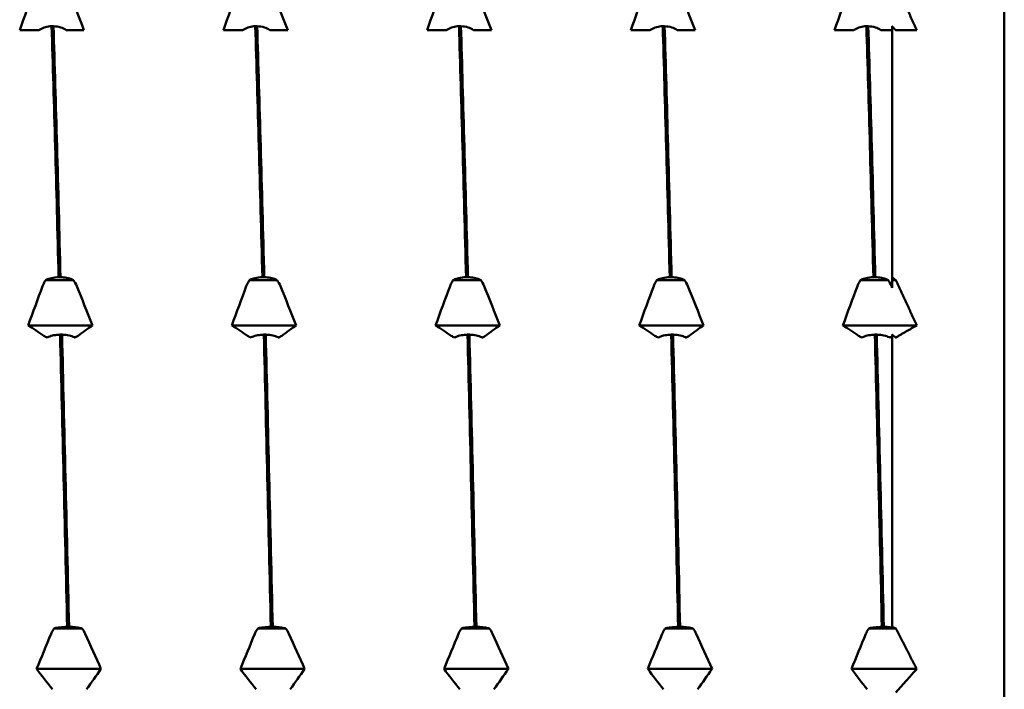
# Model space of a CAD drawing. Header units: millimetres. Extents: x 49 to 192, y 96 to 231.
# Tile 11 of 24: x 129.71 to 138.49, y 118.06 to 124.03. Entities that reach past the tile are written whole.
import ezdxf

# ---------------------------------------------------------------- set-up
doc = ezdxf.new("R2010")
doc.units = ezdxf.units.MM
doc.layers.add('Видимый контур (ГОСТ)', color=7, linetype='Continuous', lineweight=50)

msp = doc.modelspace()

# ---------------------------------------------------------------- linework, layer by layer
at = {"layer": 'Видимый контур (ГОСТ)'}
for p, q in [((138.4927, 126.4026), (138.4927, 103.5026)), ((130.0156, 123.9688), (129.9986, 123.9688)), ((131.8317, 123.9688), (131.8147, 123.9688)), ((133.6478, 123.9688), (133.6308, 123.9688)), ((135.4639, 123.9688), (135.4469, 123.9688)), ((137.28, 123.9688), (137.263, 123.9688)), ((137.4927, 123.9688), (137.4927, 121.732)), ((129.8541, 123.9328), (129.7139, 123.9328)), ((129.8845, 123.9328), (129.8541, 123.9328)), ((130.1583, 123.9328), (130.1297, 123.9328)), ((130.2871, 123.9328), (130.1583, 123.9328)), ((131.6702, 123.9328), (131.53, 123.9328)), ((131.7006, 123.9328), (131.6702, 123.9328)), ((131.9744, 123.9328), (131.9458, 123.9328)), ((132.1032, 123.9328), (131.9744, 123.9328)), ((133.4863, 123.9328), (133.3461, 123.9328)), ((133.5167, 123.9328), (133.4863, 123.9328)), ((133.7905, 123.9328), (133.7619, 123.9328)), ((133.9193, 123.9328), (133.7905, 123.9328)), ((135.3024, 123.9328), (135.1622, 123.9328)), ((135.3328, 123.9328), (135.3024, 123.9328)), ((135.6066, 123.9328), (135.578, 123.9328)), ((135.7354, 123.9328), (135.6066, 123.9328)), ((137.1185, 123.9328), (136.9783, 123.9328)), ((137.1489, 123.9328), (137.1185, 123.9328)), ((137.4227, 123.9328), (137.3941, 123.9328)), ((137.4927, 123.9328), (137.4227, 123.9328)), ((130.1922, 121.7066), (129.947, 121.7066)), ((130.0612, 121.732), (130.0781, 121.732)), ((132.0083, 121.7066), (131.7631, 121.7066)), ((131.8773, 121.732), (131.8942, 121.732)), ((133.8244, 121.7066), (133.5792, 121.7066)), ((133.6934, 121.732), (133.7103, 121.732)), ((135.6405, 121.7066), (135.3953, 121.7066)), ((135.5095, 121.732), (135.5264, 121.732)), ((137.4566, 121.7066), (137.2114, 121.7066)), ((137.3256, 121.732), (137.3425, 121.732)), ((137.4927, 121.7066), (137.4927, 121.732)), ((137.4927, 121.6379), (137.4927, 121.7066)), ((137.5246, 121.7066), (137.4927, 121.7066)), ((130.3628, 121.3026), (129.7896, 121.3026)), ((132.1789, 121.3026), (131.6057, 121.3026)), ((133.995, 121.3026), (133.4218, 121.3026)), ((135.8111, 121.3026), (135.2379, 121.3026)), ((137.4927, 121.3026), (137.054, 121.3026)), ((137.7115, 121.3026), (137.4927, 121.3026)), ((130.0912, 121.2198), (130.0743, 121.2198)), ((131.9073, 121.2198), (131.8904, 121.2198)), ((133.7234, 121.2198), (133.7065, 121.2198)), ((135.5395, 121.2198), (135.5226, 121.2198)), ((137.3556, 121.2198), (137.3387, 121.2198)), ((137.4927, 121.2198), (137.4927, 118.615)), ((130.1368, 118.615), (130.1538, 118.615)), ((131.9529, 118.615), (131.9699, 118.615)), ((133.769, 118.615), (133.786, 118.615)), ((135.5851, 118.615), (135.6021, 118.615)), ((137.4012, 118.615), (137.4182, 118.615)), ((137.4927, 118.6095), (137.4927, 118.615)), ((130.2679, 118.6018), (130.0227, 118.6018)), ((132.084, 118.6018), (131.8388, 118.6018)), ((133.9001, 118.6018), (133.6549, 118.6018)), ((135.7162, 118.6018), (135.471, 118.6018)), ((137.4927, 118.6018), (137.2871, 118.6018)), ((137.5246, 118.6018), (137.4927, 118.6018)), ((130.4385, 118.2396), (129.8652, 118.2396)), ((132.2546, 118.2396), (131.6813, 118.2396)), ((134.0707, 118.2396), (133.4974, 118.2396)), ((135.8868, 118.2396), (135.3135, 118.2396)), ((137.4927, 118.2396), (137.1296, 118.2396)), ((137.7115, 118.2396), (137.4927, 118.2396))]:
    msp.add_line(p, q, dxfattribs=at)
for points, weights in [([(137.5246, 124.3511), (137.6201, 124.1395), (137.7115, 123.9328)], [1.00025386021, 1.00099824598, 1.00147787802]), ([(137.5246, 123.9328), (137.5087, 123.9508), (137.4927, 123.9688)], [1.00012401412, 1.00006391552, 1]), ([(137.7115, 123.9328), (137.6201, 123.9328), (137.5246, 123.9328)], [1.00147787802, 1.00099824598, 1.00025386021]), ([(137.4927, 121.732), (137.5087, 121.7193), (137.5246, 121.7066)], [1, 1.00006391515, 1.00012401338]), ([(137.5246, 121.7066), (137.6201, 121.5022), (137.7115, 121.3026)], [1.00025386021, 1.00099824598, 1.00147787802]), ([(137.7115, 121.3026), (137.6201, 121.2491), (137.5246, 121.1943)], [1.00147787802, 1.00099824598, 1.00025386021]), ([(137.5246, 121.1943), (137.5087, 121.207), (137.4927, 121.2198)], [1.00012401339, 1.00006391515, 1]), ([(137.4927, 118.615), (137.5087, 118.6084), (137.5246, 118.6018)], [1, 1.00006391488, 1.00012401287]), ([(137.5246, 118.6018), (137.6201, 118.4186), (137.7115, 118.2396)], [1.00025386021, 1.00099824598, 1.00147787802]), ([(137.7115, 118.2396), (137.6201, 118.1362), (137.5246, 118.0305)], [1.00147787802, 1.00099824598, 1.00025386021])]:
    msp.add_rational_spline(points, weights, degree=2, dxfattribs=at)
for points in [[(129.7139, 123.9328), (129.7564, 124.0537), (129.7994, 124.1743), (129.8427, 124.2947)], [(130.1469, 124.2947), (130.194, 124.1743), (130.2407, 124.0536), (130.2871, 123.9328)], [(131.53, 123.9328), (131.5725, 124.0537), (131.6155, 124.1743), (131.6588, 124.2947)], [(131.963, 124.2947), (132.0101, 124.1743), (132.0568, 124.0536), (132.1032, 123.9328)], [(133.3461, 123.9328), (133.3886, 124.0537), (133.4316, 124.1743), (133.4749, 124.2947)], [(133.7791, 124.2947), (133.8262, 124.1743), (133.8729, 124.0536), (133.9193, 123.9328)], [(135.1622, 123.9328), (135.2047, 124.0537), (135.2477, 124.1743), (135.291, 124.2947)], [(135.5952, 124.2947), (135.6423, 124.1743), (135.689, 124.0536), (135.7354, 123.9328)], [(136.9783, 123.9328), (137.0208, 124.0537), (137.0638, 124.1743), (137.1071, 124.2947)], [(129.9986, 123.9688), (130.0194, 123.2881), (130.0403, 122.5366), (130.0612, 121.732)], [(130.0781, 121.732), (130.0573, 122.5366), (130.0364, 123.2881), (130.0156, 123.9688)], [(131.8147, 123.9688), (131.8355, 123.2881), (131.8564, 122.5366), (131.8773, 121.732)], [(131.8942, 121.732), (131.8734, 122.5366), (131.8525, 123.2881), (131.8317, 123.9688)], [(133.6308, 123.9688), (133.6516, 123.2881), (133.6725, 122.5366), (133.6934, 121.732)], [(133.7103, 121.732), (133.6895, 122.5366), (133.6686, 123.2881), (133.6478, 123.9688)], [(135.4469, 123.9688), (135.4677, 123.2881), (135.4886, 122.5366), (135.5095, 121.732)], [(135.5264, 121.732), (135.5056, 122.5366), (135.4847, 123.2881), (135.4639, 123.9688)], [(137.263, 123.9688), (137.2838, 123.2881), (137.3047, 122.5366), (137.3256, 121.732)], [(137.3425, 121.732), (137.3217, 122.5366), (137.3008, 123.2881), (137.28, 123.9688)], [(130.1922, 121.7066), (130.2042, 121.6906), (130.2144, 121.6723), (130.2226, 121.6521)], [(132.0083, 121.7066), (132.0203, 121.6906), (132.0305, 121.6723), (132.0387, 121.6521)], [(133.8244, 121.7066), (133.8364, 121.6906), (133.8466, 121.6723), (133.8548, 121.6521)], [(135.6405, 121.7066), (135.6525, 121.6906), (135.6627, 121.6723), (135.6709, 121.6521)], [(137.4566, 121.7066), (137.4686, 121.6906), (137.4788, 121.6723), (137.487, 121.6521)], [(129.7896, 121.3026), (129.8321, 121.4193), (129.8751, 121.5358), (129.9184, 121.6521)], [(130.2226, 121.6521), (130.2696, 121.5358), (130.3164, 121.4193), (130.3628, 121.3026)], [(131.6057, 121.3026), (131.6482, 121.4193), (131.6912, 121.5358), (131.7345, 121.6521)], [(132.0387, 121.6521), (132.0857, 121.5358), (132.1325, 121.4193), (132.1789, 121.3026)], [(133.4218, 121.3026), (133.4643, 121.4193), (133.5073, 121.5358), (133.5506, 121.6521)], [(133.8548, 121.6521), (133.9018, 121.5358), (133.9486, 121.4193), (133.995, 121.3026)], [(135.2379, 121.3026), (135.2804, 121.4193), (135.3234, 121.5358), (135.3667, 121.6521)], [(135.6709, 121.6521), (135.7179, 121.5358), (135.7647, 121.4193), (135.8111, 121.3026)], [(137.054, 121.3026), (137.0965, 121.4193), (137.1395, 121.5358), (137.1828, 121.6521)], [(137.487, 121.6521), (137.4889, 121.6474), (137.4908, 121.6427), (137.4927, 121.6379)], [(129.9298, 121.2089), (129.8827, 121.2401), (129.836, 121.2713), (129.7896, 121.3026)], [(130.3628, 121.3026), (130.3203, 121.2713), (130.2773, 121.2401), (130.234, 121.2089)], [(131.7459, 121.2089), (131.6988, 121.2401), (131.6521, 121.2713), (131.6057, 121.3026)], [(132.1789, 121.3026), (132.1364, 121.2713), (132.0934, 121.2401), (132.0501, 121.2089)], [(133.562, 121.2089), (133.5149, 121.2401), (133.4682, 121.2713), (133.4218, 121.3026)], [(133.995, 121.3026), (133.9525, 121.2713), (133.9095, 121.2401), (133.8662, 121.2089)], [(135.3781, 121.2089), (135.331, 121.2401), (135.2843, 121.2713), (135.2379, 121.3026)], [(135.8111, 121.3026), (135.7686, 121.2713), (135.7256, 121.2401), (135.6823, 121.2089)], [(137.1942, 121.2089), (137.1471, 121.2401), (137.1004, 121.2713), (137.054, 121.3026)], [(129.9602, 121.1943), (129.9482, 121.1986), (129.9379, 121.2035), (129.9298, 121.2089)], [(130.0743, 121.2198), (130.0951, 120.3938), (130.116, 119.5188), (130.1368, 118.615)], [(130.1538, 118.615), (130.1329, 119.5188), (130.1121, 120.3938), (130.0912, 121.2198)], [(131.7763, 121.1943), (131.7643, 121.1986), (131.754, 121.2035), (131.7459, 121.2089)], [(131.8904, 121.2198), (131.9112, 120.3938), (131.9321, 119.5188), (131.9529, 118.615)], [(131.9699, 118.615), (131.949, 119.5188), (131.9282, 120.3938), (131.9073, 121.2198)], [(133.5924, 121.1943), (133.5804, 121.1986), (133.5701, 121.2035), (133.562, 121.2089)], [(133.7065, 121.2198), (133.7273, 120.3938), (133.7482, 119.5188), (133.769, 118.615)], [(133.786, 118.615), (133.7651, 119.5188), (133.7443, 120.3938), (133.7234, 121.2198)], [(135.4085, 121.1943), (135.3965, 121.1986), (135.3862, 121.2035), (135.3781, 121.2089)], [(135.5226, 121.2198), (135.5434, 120.3938), (135.5643, 119.5188), (135.5851, 118.615)], [(135.6021, 118.615), (135.5812, 119.5188), (135.5604, 120.3938), (135.5395, 121.2198)], [(137.2246, 121.1943), (137.2126, 121.1986), (137.2023, 121.2035), (137.1942, 121.2089)], [(137.3387, 121.2198), (137.3595, 120.3938), (137.3804, 119.5188), (137.4012, 118.615)], [(137.4182, 118.615), (137.3973, 119.5188), (137.3765, 120.3938), (137.3556, 121.2198)], [(129.8652, 118.2396), (129.9078, 118.3442), (129.9507, 118.4487), (129.9941, 118.553)], [(130.2679, 118.6018), (130.2799, 118.5874), (130.2901, 118.571), (130.2983, 118.553)], [(130.2983, 118.553), (130.3453, 118.4487), (130.3921, 118.3442), (130.4385, 118.2396)], [(131.6813, 118.2396), (131.7239, 118.3442), (131.7668, 118.4487), (131.8102, 118.553)], [(132.084, 118.6018), (132.096, 118.5874), (132.1062, 118.571), (132.1144, 118.553)], [(132.1144, 118.553), (132.1614, 118.4487), (132.2082, 118.3442), (132.2546, 118.2396)], [(133.4974, 118.2396), (133.54, 118.3442), (133.5829, 118.4487), (133.6263, 118.553)], [(133.9001, 118.6018), (133.9121, 118.5874), (133.9223, 118.571), (133.9305, 118.553)], [(133.9305, 118.553), (133.9775, 118.4487), (134.0243, 118.3442), (134.0707, 118.2396)], [(135.3135, 118.2396), (135.3561, 118.3442), (135.399, 118.4487), (135.4424, 118.553)], [(135.7162, 118.6018), (135.7282, 118.5874), (135.7384, 118.571), (135.7466, 118.553)], [(135.7466, 118.553), (135.7936, 118.4487), (135.8404, 118.3442), (135.8868, 118.2396)], [(137.1296, 118.2396), (137.1722, 118.3442), (137.2151, 118.4487), (137.2585, 118.553)], [(130.0055, 118.0586), (129.9584, 118.1188), (129.9117, 118.1792), (129.8652, 118.2396)], [(130.4385, 118.2396), (130.396, 118.1792), (130.353, 118.1188), (130.3097, 118.0586)], [(131.8216, 118.0586), (131.7745, 118.1188), (131.7278, 118.1792), (131.6813, 118.2396)], [(132.2546, 118.2396), (132.2121, 118.1792), (132.1691, 118.1188), (132.1258, 118.0586)], [(133.6377, 118.0586), (133.5906, 118.1188), (133.5439, 118.1792), (133.4974, 118.2396)], [(134.0707, 118.2396), (134.0282, 118.1792), (133.9852, 118.1188), (133.9419, 118.0586)], [(135.4538, 118.0586), (135.4067, 118.1188), (135.36, 118.1792), (135.3135, 118.2396)], [(135.8868, 118.2396), (135.8443, 118.1792), (135.8013, 118.1188), (135.758, 118.0586)], [(137.2699, 118.0586), (137.2228, 118.1188), (137.1761, 118.1792), (137.1296, 118.2396)]]:
    msp.add_open_spline(points, degree=3, dxfattribs=at)
for points, knots in [([(129.9986, 123.9688), (129.9799, 123.9683), (129.9615, 123.9655), (129.9266, 123.9558), (129.9105, 123.949), (129.8921, 123.9381), (129.8882, 123.9355), (129.8845, 123.9328)], [-0.01787911, -0.01787911, -0.01787911, -0.01787911, -0.01226751, -0.01226751, -0.00665623, -0.00665623, -0.00506216, -0.00506216, -0.00506216, -0.00506216]), ([(130.1297, 123.9328), (130.1284, 123.9338), (130.1271, 123.9347), (130.1122, 123.9447), (130.0966, 123.9522), (130.0595, 123.9644), (130.0377, 123.9681), (130.0156, 123.9688)], [-0.01282665, -0.01282665, -0.01282665, -0.01282665, -0.01227145, -0.01227145, -0.00665799, -0.00665799, 0, 0, 0, 0]), ([(131.8147, 123.9688), (131.796, 123.9683), (131.7776, 123.9655), (131.7427, 123.9558), (131.7266, 123.949), (131.7082, 123.9381), (131.7043, 123.9355), (131.7006, 123.9328)], [-0.01787911, -0.01787911, -0.01787911, -0.01787911, -0.01226751, -0.01226751, -0.00665623, -0.00665623, -0.00506216, -0.00506216, -0.00506216, -0.00506216]), ([(131.9458, 123.9328), (131.9445, 123.9338), (131.9432, 123.9347), (131.9283, 123.9447), (131.9127, 123.9522), (131.8756, 123.9644), (131.8538, 123.9681), (131.8317, 123.9688)], [-0.01282665, -0.01282665, -0.01282665, -0.01282665, -0.01227145, -0.01227145, -0.00665799, -0.00665799, 0, 0, 0, 0]), ([(133.6308, 123.9688), (133.6121, 123.9683), (133.5937, 123.9655), (133.5588, 123.9558), (133.5427, 123.949), (133.5243, 123.9381), (133.5204, 123.9355), (133.5167, 123.9328)], [-0.01787911, -0.01787911, -0.01787911, -0.01787911, -0.01226751, -0.01226751, -0.00665623, -0.00665623, -0.00506216, -0.00506216, -0.00506216, -0.00506216]), ([(133.7619, 123.9328), (133.7606, 123.9338), (133.7593, 123.9347), (133.7444, 123.9447), (133.7288, 123.9522), (133.6917, 123.9644), (133.6699, 123.9681), (133.6478, 123.9688)], [-0.01282665, -0.01282665, -0.01282665, -0.01282665, -0.01227145, -0.01227145, -0.00665799, -0.00665799, 0, 0, 0, 0]), ([(135.4469, 123.9688), (135.4282, 123.9683), (135.4098, 123.9655), (135.3749, 123.9558), (135.3588, 123.949), (135.3404, 123.9381), (135.3365, 123.9355), (135.3328, 123.9328)], [-0.01787911, -0.01787911, -0.01787911, -0.01787911, -0.01226751, -0.01226751, -0.00665623, -0.00665623, -0.00506216, -0.00506216, -0.00506216, -0.00506216]), ([(135.578, 123.9328), (135.5767, 123.9338), (135.5754, 123.9347), (135.5605, 123.9447), (135.5449, 123.9522), (135.5078, 123.9644), (135.486, 123.9681), (135.4639, 123.9688)], [-0.01282665, -0.01282665, -0.01282665, -0.01282665, -0.01227145, -0.01227145, -0.00665799, -0.00665799, 0, 0, 0, 0]), ([(137.263, 123.9688), (137.2443, 123.9683), (137.2259, 123.9655), (137.191, 123.9558), (137.1749, 123.949), (137.1565, 123.9381), (137.1526, 123.9355), (137.1489, 123.9328)], [-0.01787911, -0.01787911, -0.01787911, -0.01787911, -0.01226751, -0.01226751, -0.00665623, -0.00665623, -0.00506216, -0.00506216, -0.00506216, -0.00506216]), ([(137.3941, 123.9328), (137.3928, 123.9338), (137.3915, 123.9347), (137.3766, 123.9447), (137.361, 123.9522), (137.3239, 123.9644), (137.3021, 123.9681), (137.28, 123.9688)], [-0.01282665, -0.01282665, -0.01282665, -0.01282665, -0.01227145, -0.01227145, -0.00665799, -0.00665799, 0, 0, 0, 0]), ([(129.9184, 121.6521), (129.924, 121.6672), (129.931, 121.6818), (129.9419, 121.6992), (129.9444, 121.7029), (129.947, 121.7066)], [-0.020105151, -0.020105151, -0.020105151, -0.020105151, -0.01516841, -0.01516841, -0.013799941, -0.013799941, -0.013799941, -0.013799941]), ([(129.947, 121.7066), (129.9483, 121.7072), (129.9497, 121.7079), (129.9645, 121.715), (129.9801, 121.7203), (130.0172, 121.7289), (130.039, 121.7315), (130.0612, 121.732)], [-0.01282665, -0.01282665, -0.01282665, -0.01282665, -0.01227145, -0.01227145, -0.00665799, -0.00665799, 0, 0, 0, 0]), ([(130.0781, 121.732), (130.0968, 121.7316), (130.1152, 121.7297), (130.1501, 121.7228), (130.1663, 121.718), (130.1846, 121.7103), (130.1885, 121.7085), (130.1922, 121.7066)], [-0.01787911, -0.01787911, -0.01787911, -0.01787911, -0.01226751, -0.01226751, -0.00665623, -0.00665623, -0.00506216, -0.00506216, -0.00506216, -0.00506216]), ([(131.7345, 121.6521), (131.7401, 121.6672), (131.7471, 121.6818), (131.758, 121.6992), (131.7605, 121.7029), (131.7631, 121.7066)], [-0.020105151, -0.020105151, -0.020105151, -0.020105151, -0.01516841, -0.01516841, -0.013799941, -0.013799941, -0.013799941, -0.013799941]), ([(131.7631, 121.7066), (131.7644, 121.7072), (131.7658, 121.7079), (131.7806, 121.715), (131.7962, 121.7203), (131.8333, 121.7289), (131.8551, 121.7315), (131.8773, 121.732)], [-0.01282665, -0.01282665, -0.01282665, -0.01282665, -0.01227145, -0.01227145, -0.00665799, -0.00665799, 0, 0, 0, 0]), ([(131.8942, 121.732), (131.9129, 121.7316), (131.9313, 121.7297), (131.9662, 121.7228), (131.9824, 121.718), (132.0007, 121.7103), (132.0046, 121.7085), (132.0083, 121.7066)], [-0.01787911, -0.01787911, -0.01787911, -0.01787911, -0.01226751, -0.01226751, -0.00665623, -0.00665623, -0.00506216, -0.00506216, -0.00506216, -0.00506216]), ([(133.5506, 121.6521), (133.5562, 121.6672), (133.5632, 121.6818), (133.5741, 121.6992), (133.5766, 121.7029), (133.5792, 121.7066)], [-0.020105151, -0.020105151, -0.020105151, -0.020105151, -0.01516841, -0.01516841, -0.013799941, -0.013799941, -0.013799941, -0.013799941]), ([(133.5792, 121.7066), (133.5805, 121.7072), (133.5819, 121.7079), (133.5967, 121.715), (133.6123, 121.7203), (133.6494, 121.7289), (133.6712, 121.7315), (133.6934, 121.732)], [-0.01282665, -0.01282665, -0.01282665, -0.01282665, -0.01227145, -0.01227145, -0.00665799, -0.00665799, 0, 0, 0, 0]), ([(133.7103, 121.732), (133.729, 121.7316), (133.7474, 121.7297), (133.7823, 121.7228), (133.7985, 121.718), (133.8168, 121.7103), (133.8207, 121.7085), (133.8244, 121.7066)], [-0.01787911, -0.01787911, -0.01787911, -0.01787911, -0.01226751, -0.01226751, -0.00665623, -0.00665623, -0.00506216, -0.00506216, -0.00506216, -0.00506216]), ([(135.3667, 121.6521), (135.3723, 121.6672), (135.3793, 121.6818), (135.3902, 121.6992), (135.3927, 121.7029), (135.3953, 121.7066)], [-0.020105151, -0.020105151, -0.020105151, -0.020105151, -0.01516841, -0.01516841, -0.013799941, -0.013799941, -0.013799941, -0.013799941]), ([(135.3953, 121.7066), (135.3966, 121.7072), (135.398, 121.7079), (135.4128, 121.715), (135.4284, 121.7203), (135.4655, 121.7289), (135.4873, 121.7315), (135.5095, 121.732)], [-0.01282665, -0.01282665, -0.01282665, -0.01282665, -0.01227145, -0.01227145, -0.00665799, -0.00665799, 0, 0, 0, 0]), ([(135.5264, 121.732), (135.5451, 121.7316), (135.5635, 121.7297), (135.5984, 121.7228), (135.6146, 121.718), (135.6329, 121.7103), (135.6368, 121.7085), (135.6405, 121.7066)], [-0.01787911, -0.01787911, -0.01787911, -0.01787911, -0.01226751, -0.01226751, -0.00665623, -0.00665623, -0.00506216, -0.00506216, -0.00506216, -0.00506216]), ([(137.1828, 121.6521), (137.1884, 121.6672), (137.1954, 121.6818), (137.2063, 121.6992), (137.2088, 121.7029), (137.2114, 121.7066)], [-0.020105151, -0.020105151, -0.020105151, -0.020105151, -0.01516841, -0.01516841, -0.013799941, -0.013799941, -0.013799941, -0.013799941]), ([(137.2114, 121.7066), (137.2127, 121.7072), (137.2141, 121.7079), (137.2289, 121.715), (137.2445, 121.7203), (137.2816, 121.7289), (137.3034, 121.7315), (137.3256, 121.732)], [-0.01282665, -0.01282665, -0.01282665, -0.01282665, -0.01227145, -0.01227145, -0.00665799, -0.00665799, 0, 0, 0, 0]), ([(137.3425, 121.732), (137.3612, 121.7316), (137.3796, 121.7297), (137.4145, 121.7228), (137.4307, 121.718), (137.449, 121.7103), (137.4529, 121.7085), (137.4566, 121.7066)], [-0.01787911, -0.01787911, -0.01787911, -0.01787911, -0.01226751, -0.01226751, -0.00665623, -0.00665623, -0.00506216, -0.00506216, -0.00506216, -0.00506216]), ([(130.0743, 121.2198), (130.0556, 121.2194), (130.0371, 121.2174), (130.0023, 121.2106), (129.9861, 121.2058), (129.9678, 121.198), (129.9639, 121.1962), (129.9602, 121.1943)], [-0.01787911, -0.01787911, -0.01787911, -0.01787911, -0.01226751, -0.01226751, -0.00665623, -0.00665623, -0.00506216, -0.00506216, -0.00506216, -0.00506216]), ([(130.2053, 121.1943), (130.204, 121.195), (130.2027, 121.1956), (130.1879, 121.2027), (130.1723, 121.208), (130.1352, 121.2166), (130.1134, 121.2193), (130.0912, 121.2198)], [-0.01282665, -0.01282665, -0.01282665, -0.01282665, -0.01227145, -0.01227145, -0.00665799, -0.00665799, 0, 0, 0, 0]), ([(130.234, 121.2089), (130.2284, 121.2049), (130.2214, 121.201), (130.2104, 121.1963), (130.208, 121.1953), (130.2053, 121.1943)], [-0.020105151, -0.020105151, -0.020105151, -0.020105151, -0.01516841, -0.01516841, -0.013799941, -0.013799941, -0.013799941, -0.013799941]), ([(131.8904, 121.2198), (131.8717, 121.2194), (131.8532, 121.2174), (131.8184, 121.2106), (131.8022, 121.2058), (131.7839, 121.198), (131.78, 121.1962), (131.7763, 121.1943)], [-0.01787911, -0.01787911, -0.01787911, -0.01787911, -0.01226751, -0.01226751, -0.00665623, -0.00665623, -0.00506216, -0.00506216, -0.00506216, -0.00506216]), ([(132.0214, 121.1943), (132.0201, 121.195), (132.0188, 121.1956), (132.004, 121.2027), (131.9884, 121.208), (131.9513, 121.2166), (131.9295, 121.2193), (131.9073, 121.2198)], [-0.01282665, -0.01282665, -0.01282665, -0.01282665, -0.01227145, -0.01227145, -0.00665799, -0.00665799, 0, 0, 0, 0]), ([(132.0501, 121.2089), (132.0445, 121.2049), (132.0375, 121.201), (132.0265, 121.1963), (132.0241, 121.1953), (132.0214, 121.1943)], [-0.020105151, -0.020105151, -0.020105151, -0.020105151, -0.01516841, -0.01516841, -0.013799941, -0.013799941, -0.013799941, -0.013799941]), ([(133.7065, 121.2198), (133.6878, 121.2194), (133.6693, 121.2174), (133.6345, 121.2106), (133.6183, 121.2058), (133.6, 121.198), (133.5961, 121.1962), (133.5924, 121.1943)], [-0.01787911, -0.01787911, -0.01787911, -0.01787911, -0.01226751, -0.01226751, -0.00665623, -0.00665623, -0.00506216, -0.00506216, -0.00506216, -0.00506216]), ([(133.8375, 121.1943), (133.8362, 121.195), (133.8349, 121.1956), (133.8201, 121.2027), (133.8045, 121.208), (133.7674, 121.2166), (133.7456, 121.2193), (133.7234, 121.2198)], [-0.01282665, -0.01282665, -0.01282665, -0.01282665, -0.01227145, -0.01227145, -0.00665799, -0.00665799, 0, 0, 0, 0]), ([(133.8662, 121.2089), (133.8606, 121.2049), (133.8536, 121.201), (133.8426, 121.1963), (133.8402, 121.1953), (133.8375, 121.1943)], [-0.020105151, -0.020105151, -0.020105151, -0.020105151, -0.01516841, -0.01516841, -0.013799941, -0.013799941, -0.013799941, -0.013799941]), ([(135.5226, 121.2198), (135.5039, 121.2194), (135.4854, 121.2174), (135.4506, 121.2106), (135.4344, 121.2058), (135.4161, 121.198), (135.4122, 121.1962), (135.4085, 121.1943)], [-0.01787911, -0.01787911, -0.01787911, -0.01787911, -0.01226751, -0.01226751, -0.00665623, -0.00665623, -0.00506216, -0.00506216, -0.00506216, -0.00506216]), ([(135.6536, 121.1943), (135.6523, 121.195), (135.651, 121.1956), (135.6362, 121.2027), (135.6206, 121.208), (135.5835, 121.2166), (135.5617, 121.2193), (135.5395, 121.2198)], [-0.01282665, -0.01282665, -0.01282665, -0.01282665, -0.01227145, -0.01227145, -0.00665799, -0.00665799, 0, 0, 0, 0]), ([(135.6823, 121.2089), (135.6767, 121.2049), (135.6697, 121.201), (135.6587, 121.1963), (135.6563, 121.1953), (135.6536, 121.1943)], [-0.020105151, -0.020105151, -0.020105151, -0.020105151, -0.01516841, -0.01516841, -0.013799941, -0.013799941, -0.013799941, -0.013799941]), ([(137.3387, 121.2198), (137.32, 121.2194), (137.3015, 121.2174), (137.2667, 121.2106), (137.2505, 121.2058), (137.2322, 121.198), (137.2283, 121.1962), (137.2246, 121.1943)], [-0.01787911, -0.01787911, -0.01787911, -0.01787911, -0.01226751, -0.01226751, -0.00665623, -0.00665623, -0.00506216, -0.00506216, -0.00506216, -0.00506216]), ([(137.4697, 121.1943), (137.4684, 121.195), (137.4671, 121.1956), (137.4523, 121.2027), (137.4367, 121.208), (137.3996, 121.2166), (137.3778, 121.2193), (137.3556, 121.2198)], [-0.01282665, -0.01282665, -0.01282665, -0.01282665, -0.01227145, -0.01227145, -0.00665799, -0.00665799, 0, 0, 0, 0]), ([(137.4927, 121.2052), (137.4883, 121.2025), (137.4831, 121.1998), (137.4748, 121.1963), (137.4724, 121.1953), (137.4697, 121.1943)], [-0.018565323, -0.018565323, -0.018565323, -0.018565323, -0.01516841, -0.01516841, -0.013799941, -0.013799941, -0.013799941, -0.013799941]), ([(130.0227, 118.6018), (130.024, 118.6021), (130.0253, 118.6025), (130.0402, 118.6061), (130.0558, 118.6089), (130.0929, 118.6133), (130.1147, 118.6147), (130.1368, 118.615)], [-0.01282665, -0.01282665, -0.01282665, -0.01282665, -0.01227145, -0.01227145, -0.00665799, -0.00665799, 0, 0, 0, 0]), ([(130.1538, 118.615), (130.1725, 118.6147), (130.1909, 118.6137), (130.2257, 118.6102), (130.2419, 118.6077), (130.2603, 118.6037), (130.2642, 118.6028), (130.2679, 118.6018)], [-0.01787911, -0.01787911, -0.01787911, -0.01787911, -0.01226751, -0.01226751, -0.00665623, -0.00665623, -0.00506216, -0.00506216, -0.00506216, -0.00506216]), ([(131.8388, 118.6018), (131.8401, 118.6021), (131.8414, 118.6025), (131.8563, 118.6061), (131.8719, 118.6089), (131.909, 118.6133), (131.9308, 118.6147), (131.9529, 118.615)], [-0.01282665, -0.01282665, -0.01282665, -0.01282665, -0.01227145, -0.01227145, -0.00665799, -0.00665799, 0, 0, 0, 0]), ([(131.9699, 118.615), (131.9886, 118.6147), (132.007, 118.6137), (132.0418, 118.6102), (132.058, 118.6077), (132.0764, 118.6037), (132.0803, 118.6028), (132.084, 118.6018)], [-0.01787911, -0.01787911, -0.01787911, -0.01787911, -0.01226751, -0.01226751, -0.00665623, -0.00665623, -0.00506216, -0.00506216, -0.00506216, -0.00506216]), ([(133.6549, 118.6018), (133.6562, 118.6021), (133.6575, 118.6025), (133.6724, 118.6061), (133.688, 118.6089), (133.7251, 118.6133), (133.7469, 118.6147), (133.769, 118.615)], [-0.01282665, -0.01282665, -0.01282665, -0.01282665, -0.01227145, -0.01227145, -0.00665799, -0.00665799, 0, 0, 0, 0]), ([(133.786, 118.615), (133.8047, 118.6147), (133.8231, 118.6137), (133.8579, 118.6102), (133.8741, 118.6077), (133.8925, 118.6037), (133.8964, 118.6028), (133.9001, 118.6018)], [-0.01787911, -0.01787911, -0.01787911, -0.01787911, -0.01226751, -0.01226751, -0.00665623, -0.00665623, -0.00506216, -0.00506216, -0.00506216, -0.00506216]), ([(135.471, 118.6018), (135.4723, 118.6021), (135.4736, 118.6025), (135.4885, 118.6061), (135.5041, 118.6089), (135.5412, 118.6133), (135.563, 118.6147), (135.5851, 118.615)], [-0.01282665, -0.01282665, -0.01282665, -0.01282665, -0.01227145, -0.01227145, -0.00665799, -0.00665799, 0, 0, 0, 0]), ([(135.6021, 118.615), (135.6208, 118.6147), (135.6392, 118.6137), (135.674, 118.6102), (135.6902, 118.6077), (135.7086, 118.6037), (135.7125, 118.6028), (135.7162, 118.6018)], [-0.01787911, -0.01787911, -0.01787911, -0.01787911, -0.01226751, -0.01226751, -0.00665623, -0.00665623, -0.00506216, -0.00506216, -0.00506216, -0.00506216]), ([(137.2871, 118.6018), (137.2884, 118.6021), (137.2897, 118.6025), (137.3046, 118.6061), (137.3202, 118.6089), (137.3573, 118.6133), (137.3791, 118.6147), (137.4012, 118.615)], [-0.01282665, -0.01282665, -0.01282665, -0.01282665, -0.01227145, -0.01227145, -0.00665799, -0.00665799, 0, 0, 0, 0]), ([(137.4182, 118.615), (137.4369, 118.6147), (137.4553, 118.6137), (137.4796, 118.6113), (137.4863, 118.6105), (137.4927, 118.6095)], [-0.017879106, -0.017879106, -0.017879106, -0.017879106, -0.012267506, -0.012267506, -0.010052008, -0.010052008, -0.010052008, -0.010052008]), ([(129.9941, 118.553), (129.9997, 118.5665), (130.0067, 118.5796), (130.0176, 118.5952), (130.0201, 118.5985), (130.0227, 118.6018)], [-0.020105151, -0.020105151, -0.020105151, -0.020105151, -0.01516841, -0.01516841, -0.013799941, -0.013799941, -0.013799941, -0.013799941]), ([(131.8102, 118.553), (131.8158, 118.5665), (131.8228, 118.5796), (131.8337, 118.5952), (131.8362, 118.5985), (131.8388, 118.6018)], [-0.020105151, -0.020105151, -0.020105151, -0.020105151, -0.01516841, -0.01516841, -0.013799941, -0.013799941, -0.013799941, -0.013799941]), ([(133.6263, 118.553), (133.6319, 118.5665), (133.6389, 118.5796), (133.6498, 118.5952), (133.6523, 118.5985), (133.6549, 118.6018)], [-0.020105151, -0.020105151, -0.020105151, -0.020105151, -0.01516841, -0.01516841, -0.013799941, -0.013799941, -0.013799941, -0.013799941]), ([(135.4424, 118.553), (135.448, 118.5665), (135.455, 118.5796), (135.4659, 118.5952), (135.4684, 118.5985), (135.471, 118.6018)], [-0.020105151, -0.020105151, -0.020105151, -0.020105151, -0.01516841, -0.01516841, -0.013799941, -0.013799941, -0.013799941, -0.013799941]), ([(137.2585, 118.553), (137.2641, 118.5665), (137.2711, 118.5796), (137.282, 118.5952), (137.2845, 118.5985), (137.2871, 118.6018)], [-0.020105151, -0.020105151, -0.020105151, -0.020105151, -0.01516841, -0.01516841, -0.013799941, -0.013799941, -0.013799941, -0.013799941])]:
    msp.add_open_spline(points, degree=3, knots=knots, dxfattribs=at)

doc.saveas('drawing.dxf')
